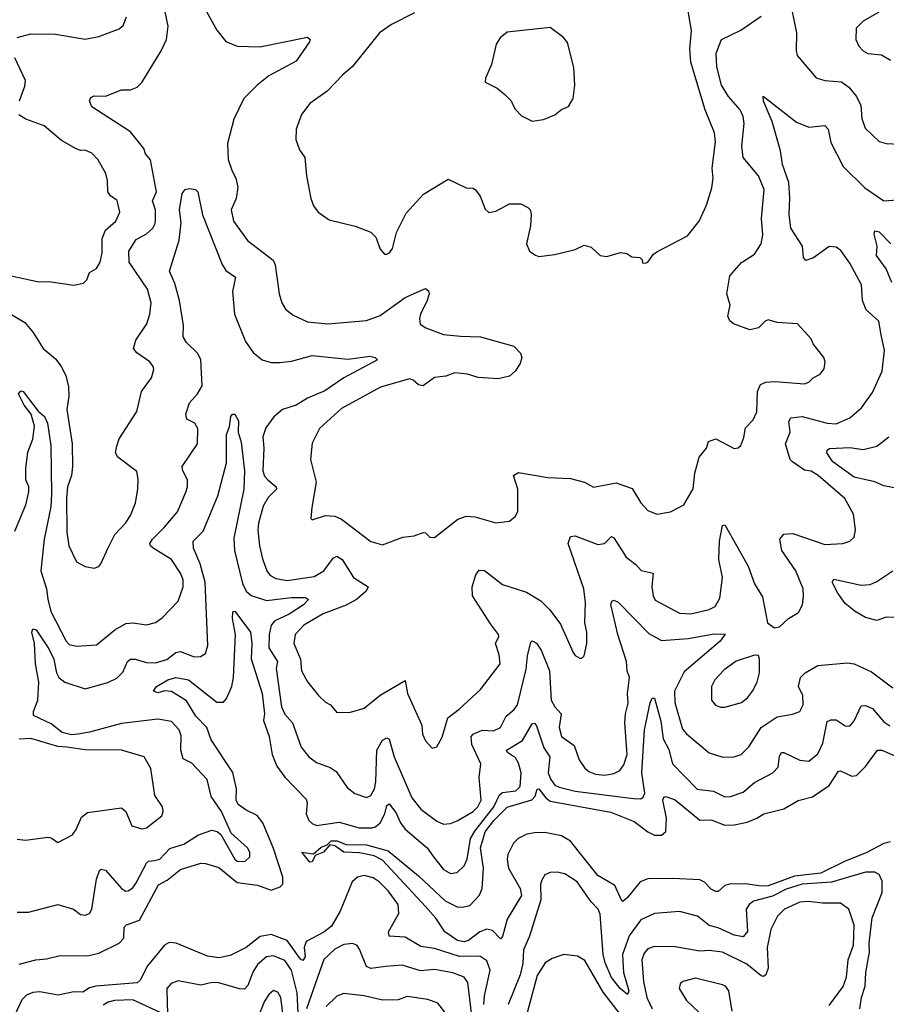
# Model space of a CAD drawing. Extents: x 1954683 to 2060285, y 904798 to 1016299.
# Tile 240 of 256: x 1963427 to 1967246, y 999175 to 1003513. Entities that reach past the tile are written whole.
import ezdxf

# ---------------------------------------------------------------- set-up
doc = ezdxf.new("R2010")
doc.units = 0

msp = doc.modelspace()

# ---------------------------------------------------------------- linework, layer by layer
at = {"layer": '0CON10XD'}
for points in [[(1965167, 1003543), (1965065, 1003491.5), (1965012, 1003455), (1964893.8, 1003306.2), (1964850.2, 1003269.8), (1964781.9, 1003198.1), (1964705, 1003144), (1964668, 1003095), (1964645, 1003030), (1964643.8, 1002985), (1964659.2, 1002939.2), (1964683.8, 1002905), (1964690, 1002825), (1964710, 1002725), (1964722.3, 1002692.3), (1964742.5, 1002665), (1964791.2, 1002631.2), (1964905, 1002602.9), (1964975, 1002577.5), (1964996, 1002555), (1965015, 1002502.5), (1965035, 1002480), (1965045, 1002480), (1965056.2, 1002485), (1965069.2, 1002505), (1965088.1, 1002575), (1965129.5, 1002660.5), (1965206, 1002744), (1965315, 1002810.8), (1965395, 1002772.5), (1965425, 1002771.2), (1965435, 1002763.8), (1965456, 1002735), (1965477.7, 1002677.7), (1965495, 1002663.8), (1965525, 1002668.8), (1965585, 1002701.2), (1965635, 1002701.2), (1965665.9, 1002685.9), (1965676.2, 1002675), (1965681.2, 1002655), (1965678, 1002605), (1965660, 1002525), (1965673.6, 1002493.6), (1965700, 1002475), (1965715, 1002470), (1965785, 1002478.8), (1965875, 1002500.8), (1965915, 1002519.2), (1965945, 1002510), (1965985, 1002473.3), (1966015, 1002470), (1966075, 1002487.5), (1966103.3, 1002483.3), (1966125, 1002467.5), (1966160, 1002465), (1966170, 1002455), (1966171.7, 1002441.7), (1966185, 1002440), (1966195.9, 1002444.1), (1966220.5, 1002479.5), (1966235, 1002490), (1966369.3, 1002560.7), (1966421.9, 1002625), (1966454.3, 1002695), (1966477.3, 1002772.7), (1966482.5, 1002815), (1966478.3, 1002858.3), (1966492.7, 1002975), (1966488.8, 1003015), (1966447.2, 1003115), (1966385.3, 1003325), (1966380, 1003385), (1966387.7, 1003465), (1966347.5, 1003697.5)], [(1963315, 1002257.5), (1963448.6, 1002178.6), (1963485.3, 1002135.3), (1963530, 1002065), (1963585, 1002018.6), (1963607.6, 1001987.6), (1963630.5, 1001945), (1963641.8, 1001895), (1963642.9, 1001855), (1963634.6, 1001795), (1963657.6, 1001645), (1963660, 1001545), (1963654.7, 1001505), (1963637.6, 1001455), (1963633.3, 1001405), (1963634.5, 1001255), (1963642.9, 1001195), (1963677.5, 1001125), (1963715, 1001103.8), (1963755, 1001096.7), (1963775, 1001103.3), (1963783.8, 1001115), (1963815, 1001182.5), (1963845.4, 1001244.6), (1963892.9, 1001295), (1963915, 1001328.8), (1963937.5, 1001385), (1963947.5, 1001445), (1963948.9, 1001488.9), (1963942.4, 1001522.4), (1963858.6, 1001585), (1963849.4, 1001605), (1963854.2, 1001634.2), (1963865, 1001666), (1963943.4, 1001786.6), (1963963.8, 1001875), (1964007.8, 1001935), (1964017.8, 1001972.2), (1964015.4, 1001985), (1964000, 1002005), (1963942.9, 1002045), (1963928.9, 1002065), (1963938.8, 1002101.2), (1963987.7, 1002172.3), (1964000.7, 1002215), (1964005.4, 1002265), (1963990.3, 1002325), (1963909.7, 1002445), (1963907.1, 1002492.9), (1963940.4, 1002545), (1963985, 1002568.9), (1964013.5, 1002595), (1964023.6, 1002615), (1964024.6, 1002635.4), (1964025.3, 1002675), (1964012.4, 1002715), (1964028.9, 1002755), (1964002.9, 1002895), (1963981.7, 1002921.7), (1963974.1, 1002945), (1963915, 1003018.9), (1963745, 1003128.6), (1963734.5, 1003155), (1963740.4, 1003169.6), (1963755, 1003177.9), (1963805, 1003175.7), (1963875, 1003204.2), (1963915, 1003204.3), (1963944.3, 1003215.7), (1963965, 1003236.7), (1964050, 1003375), (1964073.1, 1003425), (1964080.3, 1003485), (1964061.2, 1003575)], [(1964235.6, 1003575), (1964296.1, 1003466.1), (1964335, 1003416.7), (1964385, 1003395.8), (1964485, 1003392.7), (1964695, 1003436), (1964706.2, 1003426.2), (1964704, 1003415), (1964645, 1003330), (1964525, 1003265.5), (1964473.1, 1003225), (1964415, 1003165.7), (1964370.5, 1003075), (1964343.1, 1002966.9), (1964345, 1002897.5), (1964363.3, 1002845), (1964379.4, 1002815), (1964388.1, 1002775), (1964380, 1002725), (1964358.8, 1002675), (1964368.8, 1002625), (1964430.3, 1002540.3), (1964543.8, 1002453.8), (1964553, 1002433), (1964570, 1002305), (1964582, 1002265), (1964597.9, 1002237.9), (1964631.5, 1002211.5), (1964695, 1002181.8), (1964785, 1002172.5), (1964955, 1002188.2), (1965015, 1002209.1), (1965125, 1002288.5), (1965215, 1002328.8), (1965228.9, 1002318.9), (1965231.4, 1002305), (1965223.3, 1002275), (1965192.5, 1002215), (1965188.1, 1002195), (1965192, 1002172), (1965216.2, 1002155), (1965294.3, 1002125.7), (1965368.9, 1002118.9), (1965457.5, 1002115), (1965604.1, 1002074.1), (1965634.1, 1002044.1), (1965640, 1002025), (1965632.2, 1001997.8), (1965610.6, 1001965), (1965585, 1001943.1), (1965535, 1001930), (1965446.8, 1001936.8), (1965400.9, 1001950.9), (1965345, 1001956.8), (1965305, 1001942.1), (1965255, 1001936.7), (1965205, 1001899.7), (1965183.9, 1001903.9), (1965161.5, 1001925), (1965145, 1001930.3), (1965016.7, 1001893.3), (1964845, 1001800), (1964748.7, 1001711.3), (1964715, 1001647.5), (1964708, 1001575), (1964732.9, 1001475), (1964713.9, 1001363.9), (1964710, 1001315), (1964715, 1001310), (1964775, 1001328.1), (1964815, 1001326.2), (1964845, 1001312), (1964975, 1001214.4), (1965025, 1001199.4), (1965115, 1001232.9), (1965165, 1001239.2), (1965205, 1001253.8), (1965215, 1001252.5), (1965235, 1001232.5), (1965255, 1001231.2), (1965358.3, 1001311.7), (1965393.8, 1001326.2), (1965432, 1001322), (1965525, 1001295.8), (1965585, 1001303.1), (1965612.5, 1001325), (1965622.4, 1001347.6), (1965622.9, 1001445), (1965603.3, 1001505), (1965625, 1001518.1), (1965754.1, 1001495.9), (1965855, 1001492), (1965915.8, 1001475.8), (1965955, 1001453.3), (1966055, 1001471.9), (1966126.8, 1001446.8), (1966164.3, 1001385), (1966195, 1001350.8), (1966235, 1001334.3), (1966295, 1001344.4), (1966353.8, 1001375), (1966394.6, 1001445.4), (1966402.2, 1001515), (1966421.4, 1001585), (1966453.8, 1001625), (1966463.3, 1001655), (1966495, 1001666.7), (1966575, 1001623.3), (1966593.6, 1001626.4), (1966605, 1001637.5), (1966618.3, 1001671.7), (1966625.7, 1001714.3), (1966659.7, 1001750.3), (1966675.6, 1001785), (1966678.2, 1001875), (1966692.5, 1001905), (1966714.6, 1001915.4), (1966755, 1001919.1), (1966885, 1001908.6), (1966905, 1001916), (1966924.4, 1001935.6), (1966955, 1001951.2), (1966972, 1001975), (1966976.2, 1002005), (1966971.2, 1002025), (1966923.8, 1002085), (1966915, 1002107.5), (1966855, 1002172.5), (1966765, 1002178.8), (1966725, 1002190), (1966712.5, 1002185), (1966682.5, 1002155), (1966644.1, 1002145.9), (1966573, 1002173), (1966556.6, 1002186.6), (1966547.3, 1002207.3), (1966558.6, 1002255), (1966543.8, 1002305), (1966556.7, 1002385), (1966607.5, 1002442.5), (1966665, 1002479.2), (1966694.5, 1002525.5), (1966702.2, 1002565), (1966696.9, 1002636.9), (1966708.1, 1002765), (1966682.7, 1002825), (1966615.7, 1002905), (1966609.5, 1002955), (1966619.4, 1003055), (1966615, 1003086.2), (1966602.1, 1003115), (1966550, 1003175), (1966519.7, 1003225), (1966499.1, 1003305), (1966496.7, 1003365), (1966520.4, 1003425), (1966605, 1003466.6), (1966695, 1003529)], [(1966829.4, 1003555), (1966850, 1003455), (1966849.2, 1003375), (1966854, 1003355), (1966937.4, 1003257.4), (1966975, 1003244.4), (1967048.9, 1003238.9), (1967081.5, 1003215), (1967114.3, 1003174.3), (1967133.6, 1003135), (1967137.9, 1003077.9), (1967152.5, 1003035), (1967215, 1002975.8), (1967245, 1002967.1), (1967305, 1002964.4)], [(1963415.5, 1003434.5), (1963475, 1003450.6), (1963585, 1003448.6), (1963715, 1003426.9), (1963775, 1003438.1), (1963865, 1003472.5), (1963882.4, 1003487.6), (1963897.1, 1003525)], [(1967213.6, 1003546.4), (1967144.2, 1003505.8), (1967114, 1003475), (1967112, 1003425), (1967125, 1003396.7), (1967144, 1003375), (1967165, 1003364.2), (1967225, 1003358), (1967264.4, 1003334.4)], [(1965685, 1003066.2), (1965735, 1003073.3), (1965785, 1003093.8), (1965815, 1003116.7), (1965845, 1003130), (1965866, 1003165), (1965873.8, 1003225), (1965868.3, 1003301.7), (1965841.7, 1003411.7), (1965823.3, 1003435), (1965765, 1003478), (1965575, 1003457.5), (1965545, 1003432.5), (1965526.7, 1003405), (1965506.2, 1003315), (1965480, 1003255), (1965478.3, 1003238.3), (1965530.7, 1003210.7), (1965565, 1003183.3), (1965593.3, 1003155), (1965609.5, 1003119.5), (1965638.8, 1003088.8), (1965685, 1003066.2)], [(1963425.6, 1003155), (1963449.4, 1003220.6), (1963451.5, 1003245), (1963405.7, 1003345)], [(1966777.1, 1001225), (1966795, 1001245.8), (1966835, 1001248.9), (1966975, 1001200.4), (1967055, 1001205.8), (1967085, 1001216), (1967105, 1001233.3), (1967110.6, 1001265), (1967101.5, 1001335), (1967063.8, 1001403.8), (1966946.2, 1001505), (1966915, 1001523.9), (1966885, 1001528.6), (1966832.1, 1001565), (1966823.2, 1001575), (1966802.5, 1001645), (1966821.8, 1001695), (1966816.6, 1001743.4), (1966825, 1001759.4), (1966875, 1001764.2), (1966985, 1001735.8), (1967025, 1001732.7), (1967085, 1001759.5), (1967137.1, 1001802.9), (1967185, 1001870.8), (1967227.7, 1001965), (1967238.8, 1002055), (1967223.6, 1002125), (1967213.5, 1002185), (1967158.2, 1002235), (1967141.8, 1002275), (1967136.5, 1002345), (1967085, 1002440.8), (1967046, 1002496), (1967025, 1002511.1), (1966995, 1002513.5), (1966925, 1002463.2), (1966891.3, 1002451.3), (1966881.2, 1002465), (1966877.1, 1002515), (1966825.4, 1002595), (1966817.8, 1002655), (1966821.5, 1002728.5), (1966816.2, 1002795), (1966788.9, 1002875), (1966780, 1002935), (1966743.5, 1003065), (1966705, 1003153.3), (1966704.2, 1003175.8), (1966850.7, 1003060.7), (1966905, 1003039.5), (1966975, 1003046.9), (1966990.6, 1003030.6), (1967001.9, 1002971.9), (1967055.6, 1002865.6), (1967151.8, 1002771.8), (1967235, 1002714.5), (1967295, 1002719.6)], [(1963388.8, 1002385), (1963511.7, 1002358.3), (1963555, 1002360), (1963665, 1002343.8), (1963707.7, 1002352.3), (1963722.7, 1002367.3), (1963735, 1002398.8), (1963765, 1002416.2), (1963781.9, 1002445), (1963790, 1002485), (1963790.6, 1002549.4), (1963804.1, 1002585.9), (1963850, 1002625), (1963868.1, 1002665), (1963856.5, 1002716.5), (1963826.9, 1002736.9), (1963814.6, 1002754.6), (1963813.8, 1002805), (1963806, 1002835), (1963772.5, 1002895), (1963744.5, 1002924.5), (1963715, 1002937.8), (1963695, 1002936.5), (1963675, 1002943.3), (1963610.2, 1002980.2), (1963535, 1003045.7), (1963453.3, 1003075), (1963423.2, 1003093.2)], [(1963405, 1001260), (1963453.4, 1001375), (1963467.5, 1001432.5), (1963467, 1001455), (1963454.1, 1001485), (1963453.3, 1001535), (1963462, 1001608), (1963484.7, 1001665), (1963491.4, 1001721.4), (1963477.1, 1001775), (1963446.5, 1001815), (1963421.9, 1001865), (1963432.1, 1001877.9), (1963441.2, 1001875), (1963508.4, 1001788.4), (1963536.1, 1001765), (1963548.8, 1001735), (1963563.8, 1001635), (1963566.3, 1001423.7), (1963563.2, 1001366.8), (1963535.2, 1001225), (1963520, 1001085), (1963545.2, 1001005), (1963550.3, 1000960.3), (1963564.2, 1000905), (1963630.9, 1000775), (1963645, 1000760), (1963676.6, 1000753.4), (1963765, 1000758.9), (1963845.6, 1000825), (1963895, 1000853.3), (1963925, 1000855.3), (1963985, 1000846.4), (1964025, 1000857.3), (1964055, 1000877.5), (1964125, 1000951.1), (1964147.5, 1001015), (1964146.4, 1001045), (1964135.9, 1001075), (1964095, 1001134.5), (1964014.4, 1001185), (1964002.5, 1001195), (1964000.4, 1001205), (1964011.5, 1001225), (1964063.1, 1001275), (1964121.8, 1001345), (1964159.1, 1001430.9), (1964166.7, 1001455), (1964165.6, 1001485), (1964145.4, 1001525.4), (1964142.1, 1001545), (1964210.4, 1001645), (1964212, 1001712), (1964198, 1001735), (1964163.3, 1001753.3), (1964159.4, 1001775), (1964174.4, 1001825), (1964210, 1001865), (1964230.7, 1001899.3), (1964224.6, 1002015), (1964211.7, 1002041.7), (1964161.2, 1002091.2), (1964146.7, 1002115), (1964148.2, 1002165), (1964131.3, 1002275), (1964110.1, 1002350.1), (1964086.9, 1002405), (1964128.9, 1002541.1), (1964137.6, 1002617.6), (1964130.5, 1002675), (1964142.9, 1002747.1), (1964156, 1002764), (1964175, 1002768.8), (1964200.8, 1002765), (1964212.5, 1002755), (1964232.7, 1002652.7), (1964318.7, 1002435), (1964335, 1002408.2), (1964377.8, 1002377.8), (1964364.6, 1002315.4), (1964374.1, 1002215), (1964422.4, 1002095), (1964455, 1002047.1), (1964495, 1002013.8), (1964535, 1002003.2), (1964573.1, 1002003.1), (1964625, 1002009.2), (1964715, 1002032.8), (1964875, 1002017.1), (1964970.4, 1002030.4), (1964993.8, 1002025), (1965003.8, 1002015), (1964854.7, 1001935.3), (1964771.9, 1001878.1), (1964695.2, 1001844.8), (1964645, 1001815.3), (1964584.4, 1001795), (1964546.9, 1001763.1), (1964512.2, 1001715), (1964498.6, 1001675), (1964502.6, 1001625), (1964497.6, 1001525), (1964505, 1001501.9), (1964520.5, 1001485), (1964557.1, 1001455), (1964557.8, 1001445), (1964521.5, 1001408.5), (1964500.1, 1001369.9), (1964479.3, 1001295), (1964476.8, 1001265), (1964483.9, 1001195), (1964497.3, 1001137.3), (1964515.3, 1001085.3), (1964529.4, 1001065), (1964555, 1001051.1), (1964605, 1001041.9), (1964725, 1001060), (1964767.7, 1001085), (1964808.7, 1001141.3), (1964825, 1001149.1), (1964848.5, 1001135), (1964898.5, 1001055), (1964962.9, 1001015), (1964953.3, 1000995), (1964911.3, 1000958.7), (1964865, 1000933.4), (1964764.5, 1000895.5), (1964678.9, 1000845), (1964641.5, 1000805), (1964635.4, 1000765), (1964664.3, 1000695), (1964668.5, 1000645), (1964695, 1000596.2), (1964744.2, 1000535), (1964775, 1000506), (1964796.2, 1000495), (1964825, 1000461.2), (1964885, 1000462), (1964945, 1000480), (1965015, 1000536.7), (1965125, 1000601.2), (1965135.5, 1000545), (1965199.2, 1000405), (1965202.5, 1000365), (1965215.8, 1000335.8), (1965245, 1000303.8), (1965265, 1000308.8), (1965288.3, 1000351.7), (1965313.2, 1000436.8), (1965364.3, 1000475), (1965457.9, 1000562.1), (1965544.5, 1000675), (1965540, 1000715), (1965523.1, 1000765), (1965538.2, 1000795), (1965537.5, 1000805), (1965501, 1000851), (1965422.3, 1000975), (1965420.4, 1001015), (1965437.5, 1001067.5), (1965452.1, 1001087.9), (1965475, 1001085.8), (1965555, 1001024.6), (1965660.6, 1000990.6), (1965723.3, 1000953.3), (1965763.6, 1000913.6), (1965810.2, 1000850.2), (1965866.2, 1000725), (1965875, 1000711.2), (1965895, 1000700), (1965905, 1000700), (1965915, 1000710), (1965925.8, 1000765), (1965926.9, 1000815), (1965917.3, 1000855), (1965920, 1000945), (1965912.4, 1001005), (1965844.6, 1001205), (1965854.5, 1001235.5), (1965875, 1001238.9), (1965975, 1001200.4), (1966004.1, 1001205.9), (1966035, 1001235.5), (1966045, 1001230.6), (1966100, 1001145), (1966142.7, 1001112.7), (1966166.1, 1001086.1), (1966218.8, 1001075), (1966212.8, 1001015), (1966218.5, 1000975), (1966228.1, 1000955), (1966335, 1000898.8), (1966385, 1000896.1), (1966465, 1000914.1), (1966491.8, 1000928.2), (1966511.9, 1000965), (1966524.7, 1001055), (1966507.9, 1001135), (1966511.3, 1001215), (1966523.6, 1001285), (1966535, 1001286.9), (1966637.5, 1001105), (1966665, 1001028), (1966700.7, 1000970.7), (1966722.5, 1000855), (1966753, 1000833), (1966775, 1000838.8), (1966815.6, 1000874.4), (1966859.1, 1000900.9), (1966876.2, 1000935), (1966882, 1000975), (1966879.2, 1001005), (1966847.5, 1001085), (1966785.4, 1001175), (1966777.1, 1001225)], [(1967270, 1002355), (1967245.5, 1002415.5), (1967203.6, 1002473.6), (1967206.2, 1002515), (1967192.2, 1002567.8), (1967195, 1002583.3), (1967215, 1002578.2), (1967265.7, 1002525.7)], [(1964020.9, 999809.1), (1964045, 999814.3), (1964088, 999862), (1964149.6, 999880.4), (1964215, 999922.1), (1964272.9, 999942.9), (1964296.8, 999936.8), (1964313, 999923), (1964374.5, 999815), (1964385, 999805.6), (1964418.8, 999805), (1964440.5, 999825), (1964440.5, 999845), (1964430.6, 999865), (1964358.8, 999928.8), (1964316.7, 1000025), (1964271.1, 1000091.1), (1964253.6, 1000165), (1964185, 1000237.8), (1964147.3, 1000257.3), (1964137.5, 1000295), (1964138.6, 1000358.6), (1964130, 1000385), (1964095, 1000420.8), (1964035, 1000430.9), (1963875, 1000412), (1963735, 1000373.5), (1963685, 1000365.4), (1963655, 1000363), (1963613.1, 1000373.1), (1963565, 1000410.4), (1963487.5, 1000447.5), (1963487.1, 1000465), (1963506.2, 1000515), (1963510.7, 1000595), (1963496, 1000675), (1963491.5, 1000765), (1963480, 1000815), (1963485, 1000830), (1963498.9, 1000825), (1963555, 1000741.5), (1963577.5, 1000695), (1963588.6, 1000635), (1963598.9, 1000615), (1963625, 1000594.7), (1963715, 1000564.7), (1963815, 1000592.9), (1963855, 1000611.8), (1963881.4, 1000638.6), (1963902.5, 1000685), (1963915, 1000695.4), (1963935, 1000695.9), (1963985, 1000680.3), (1964025, 1000680), (1964075, 1000694.7), (1964115, 1000724.6), (1964135, 1000729.6), (1964195, 1000705.6), (1964223.2, 1000706.8), (1964245, 1000721.2), (1964255.6, 1000755.6), (1964244.8, 1001035), (1964221.5, 1001115), (1964192.4, 1001185), (1964191.1, 1001215), (1964235, 1001258.9), (1964300.5, 1001415), (1964338.8, 1001561.2), (1964338, 1001685), (1964350.7, 1001719.3), (1964357.8, 1001765), (1964365, 1001774.3), (1964375, 1001774.3), (1964390.9, 1001745), (1964389.4, 1001695), (1964402.3, 1001652.3), (1964417.4, 1001525), (1964415.2, 1001445), (1964371, 1001229), (1964372.9, 1001175), (1964408.8, 1001028.8), (1964425.5, 1000995.5), (1964446.3, 1000976.3), (1964515, 1000954.1), (1964625, 1000967), (1964686.7, 1000966.7), (1964698.9, 1000958.9), (1964678.2, 1000935), (1964615, 1000894.2), (1964550.8, 1000865), (1964535.1, 1000844.9), (1964526.2, 1000805), (1964525.2, 1000745), (1964563.1, 1000685), (1964557.6, 1000655), (1964581.2, 1000485), (1964595, 1000453.3), (1964628.7, 1000415), (1964667.3, 1000307.3), (1964701.4, 1000265), (1964735, 1000240), (1964795, 1000218.9), (1964820.9, 1000200.9), (1964869.8, 1000129.8), (1964903.9, 1000103.9), (1964955, 1000086.7), (1964975, 1000095.6), (1964990.9, 1000125), (1964996.8, 1000155), (1965000, 1000295), (1965025, 1000339.4), (1965045, 1000349.2), (1965055, 1000343.8), (1965077.1, 1000265), (1965154.7, 1000085), (1965195, 1000034.6), (1965265, 999981.5), (1965295, 999968.9), (1965325, 999971.8), (1965355, 999983.2), (1965425.4, 1000025), (1965446.4, 1000045), (1965461.2, 1000075), (1965451.6, 1000175), (1965458.9, 1000235), (1965419.2, 1000319.2), (1965416.5, 1000355), (1965424.8, 1000365.2), (1965465, 1000383.5), (1965515, 1000380.6), (1965545.3, 1000394.7), (1965571.5, 1000445), (1965606.6, 1000473.4), (1965620.9, 1000495), (1965659, 1000651), (1965665, 1000710), (1965680, 1000770), (1965685, 1000776.2), (1965705, 1000766), (1965725, 1000735.8), (1965761.3, 1000645), (1965769.7, 1000515), (1965784.6, 1000485), (1965813.7, 1000455), (1965804.3, 1000395), (1965815.3, 1000355.3), (1965870.9, 1000315), (1965892.9, 1000252.9), (1965917.8, 1000215), (1965935, 1000200.9), (1965965, 1000188.9), (1966005, 1000184.7), (1966045, 1000191.8), (1966071.9, 1000205), (1966089.6, 1000230.4), (1966103.9, 1000275), (1966094.1, 1000415), (1966096.2, 1000455), (1966108.3, 1000501.7), (1966105.4, 1000544.6), (1966114.1, 1000615), (1966103.6, 1000645), (1966101.6, 1000685), (1966062.4, 1000805), (1966032.8, 1000937.2), (1966037.7, 1000952.3), (1966045, 1000956), (1966065, 1000946.7), (1966199.1, 1000809.1), (1966255, 1000778.4), (1966372.8, 1000787.2), (1966486.9, 1000806.9), (1966536, 1000806), (1966514.4, 1000775), (1966355, 1000639.6), (1966312.9, 1000555), (1966313.8, 1000505), (1966347.8, 1000387.8), (1966365, 1000366.2), (1966465, 1000283.1), (1966525.7, 1000264.3), (1966575, 1000265.6), (1966606.7, 1000275), (1966640, 1000310), (1966695.4, 1000395), (1966765, 1000442.2), (1966833.1, 1000453.1), (1966864.6, 1000465.4), (1966880, 1000495), (1966877.8, 1000535), (1966859.6, 1000575), (1966868.2, 1000615), (1966888.6, 1000635), (1966945, 1000667.1), (1967075, 1000680), (1967105, 1000674.5), (1967180.5, 1000640.5), (1967275, 1000569.4)], [(1967365, 1001434.1), (1967235, 1001458.6), (1967195, 1001477.4), (1967105, 1001497.7), (1967010.4, 1001565), (1966984.5, 1001605), (1966985, 1001616), (1966996.5, 1001623.5), (1967085, 1001628.6), (1967145, 1001618.7), (1967205, 1001633.5), (1967257.5, 1001675)], [(1967285, 1000879.1), (1967245, 1000880.8), (1967205, 1000865.8), (1967155, 1000879), (1967108.5, 1000905), (1967065, 1000940.6), (1967032.9, 1000987.1), (1967008.1, 1001035), (1967015, 1001048.6), (1967135, 1001021.2), (1967175, 1001024), (1967205, 1001037.5), (1967274.7, 1001085.3)], [(1964473.6, 1000006.4), (1964425, 1000029.9), (1964389.8, 1000055), (1964380.9, 1000075), (1964381.5, 1000125), (1964366.7, 1000196.7), (1964271, 1000341), (1964251.1, 1000395), (1964202.4, 1000445), (1964161.8, 1000511.8), (1964095, 1000552.5), (1964065, 1000555.7), (1964035, 1000547.1), (1964016.2, 1000555), (1964030, 1000575), (1964080, 1000605), (1964115.3, 1000615.3), (1964170, 1000605), (1964295, 1000506.4), (1964325, 1000506.7), (1964337.8, 1000522.2), (1964361.2, 1000575), (1964369.6, 1000615), (1964378.5, 1000805), (1964364.7, 1000875), (1964366.4, 1000903.6), (1964375, 1000907.5), (1964444.4, 1000815), (1964450.4, 1000765), (1964446.6, 1000696.6), (1964495.3, 1000545), (1964505.2, 1000455), (1964501.9, 1000425), (1964526, 1000355), (1964540, 1000275), (1964560.5, 1000225), (1964595, 1000175.4), (1964689.1, 1000079.1), (1964693.1, 1000063.1), (1964688.7, 1000015), (1964701.2, 999985), (1964715, 999971.2), (1964735, 999963.2), (1964835, 999977.9), (1964923.1, 999953.1), (1964978.1, 999951.9), (1964995, 999957.2), (1965015.2, 999975), (1965035.3, 1000015), (1965045, 1000050.8), (1965055, 1000057.8), (1965085, 1000020.9), (1965104.8, 999974.8), (1965125, 999947.3), (1965223.3, 999865), (1965250.5, 999825), (1965295, 999768.5), (1965325, 999750.8), (1965355, 999756.2), (1965385, 999784.5), (1965398.9, 999815), (1965413.2, 999905), (1965432.1, 999937.9), (1965516.4, 1000045), (1965541.4, 1000098.6), (1965555, 1000107.6), (1965613.3, 1000115), (1965633.2, 1000135), (1965637.2, 1000195), (1965625, 1000237.8), (1965611.5, 1000261.5), (1965576.9, 1000285), (1965572.9, 1000295), (1965642.3, 1000337.7), (1965685, 1000411.4), (1965695, 1000414.3), (1965705, 1000402), (1965737.2, 1000305), (1965763.5, 1000265), (1965756.5, 1000195), (1965767, 1000165), (1965785, 1000141.2), (1965805, 1000131.2), (1965875, 1000114.8), (1966131.7, 1000081.7), (1966165, 1000080.8), (1966175, 1000087.8), (1966181.6, 1000105), (1966168.8, 1000195), (1966179.8, 1000385), (1966205, 1000503.3), (1966215, 1000524), (1966225, 1000523.3), (1966252.8, 1000422.8), (1966263.2, 1000345), (1966287.8, 1000297.8), (1966304.5, 1000234.5), (1966413.3, 1000123.3), (1966485, 1000114.7), (1966535, 1000089.3), (1966559.9, 1000090.1), (1966615, 1000110.3), (1966665, 1000151.6), (1966745.7, 1000194.3), (1966769.4, 1000220.6), (1966775, 1000268), (1966785, 1000284.6), (1966795.2, 1000285.2), (1966865, 1000250.9), (1966905, 1000246.9), (1966945, 1000278.2), (1966966.8, 1000325), (1966985, 1000420.6), (1967001.3, 1000428.7), (1967025, 1000428.2), (1967065, 1000402.2), (1967085, 1000400), (1967105, 1000424.2), (1967135, 1000490), (1967155, 1000491.5), (1967185, 1000478.2), (1967235, 1000420), (1967261.3, 1000401.3)], [(1966515, 1000484.2), (1966535, 1000484.4), (1966608, 1000505), (1966635, 1000525.8), (1966657.1, 1000555), (1966677.1, 1000595), (1966687.5, 1000635), (1966688, 1000695), (1966682.5, 1000712.5), (1966665, 1000713.3), (1966585, 1000687.5), (1966531.7, 1000648.3), (1966490, 1000605), (1966475.6, 1000575), (1966476, 1000515), (1966493, 1000493), (1966515, 1000484.2)], [(1963415, 999902.5), (1963451.7, 999898.3), (1963551.2, 999911.2), (1963565, 999909.2), (1963595, 999888), (1963658.7, 999921.3), (1963675.4, 999944.6), (1963699.7, 1000000.3), (1963725, 1000020), (1963875, 1000040), (1963894.6, 1000024.6), (1963921.1, 999961.1), (1963965, 999948.5), (1963985, 999952.1), (1964052.9, 1000005), (1964058.6, 1000025), (1964055.7, 1000045), (1964022.2, 1000095), (1964005, 1000213.3), (1963975, 1000265.7), (1963875, 1000295.5), (1963715, 1000296.3), (1963635, 1000308.5), (1963595, 1000311.6), (1963475, 1000345.8), (1963425, 1000343.1)], [(1967265, 999891.2), (1967235, 999883), (1967158, 999842), (1967065, 999805.5), (1966957.5, 999752.5), (1966840.9, 999739.1), (1966725, 999697.7), (1966695, 999695.8), (1966625, 999706.2), (1966555.3, 999704.7), (1966535, 999698.2), (1966505, 999672.5), (1966495, 999672.5), (1966475, 999681.9), (1966445, 999712.7), (1966425, 999723.1), (1966305, 999730), (1966195, 999728.2), (1966161.1, 999715), (1966105, 999646.4), (1966085, 999628.6), (1966080.3, 999630.3), (1966049.1, 999699.1), (1965975, 999743.3), (1965855, 999894.5), (1965815, 999917.3), (1965741.9, 999931.9), (1965695, 999931.1), (1965662, 999925), (1965623.7, 999906.3), (1965602.5, 999885), (1965578.5, 999835), (1965574.7, 999815), (1965581.4, 999775), (1965632.9, 999685), (1965638.2, 999655), (1965575, 999550), (1965555, 999474), (1965546.2, 999463.8), (1965510.8, 999500.8), (1965485.9, 999505.9), (1965455, 999494), (1965405, 999455.7), (1965385, 999450.9), (1965356.5, 999456.5), (1965300.6, 999495), (1965261.4, 999555), (1965215.4, 999605.4), (1965025, 999809.7), (1964988.8, 999828.8), (1964925, 999843), (1964854.7, 999844.7), (1964815, 999873.4), (1964792.9, 999877.1), (1964765, 999845.4), (1964729.4, 999830.6), (1964715, 999802.5), (1964705, 999801.1), (1964670, 999845), (1964721.3, 999838.7), (1964755, 999867.2), (1964782.5, 999877.5), (1964800, 999895), (1964825.1, 999895.1), (1964865, 999879.5), (1964955, 999877.8), (1965050.6, 999850.6), (1965185, 999741.4), (1965301.4, 999631.4), (1965355, 999604.5), (1965377.6, 999602.4), (1965410, 999610), (1965453.3, 999656.7), (1965465.5, 999685), (1965471.2, 999775), (1965458, 999865), (1965478.6, 999935), (1965516.1, 999985), (1965575, 1000044.1), (1965684.3, 1000075.7), (1965698, 1000092), (1965707.1, 1000122.9), (1965715, 1000124.4), (1965745.4, 1000085.4), (1965765, 1000070.4), (1966031.7, 1000021.7), (1966135, 999980), (1966195, 999935.3), (1966225, 999920.9), (1966255, 999920.4), (1966273.8, 999936.2), (1966277.8, 999995), (1966261.1, 1000075), (1966265, 1000088), (1966275, 1000090), (1966315, 1000076.2), (1966425, 999986.9), (1966475, 999987.2), (1966534, 999964), (1966575, 999965.2), (1966632.4, 999977.6), (1966676.2, 999995), (1966706.7, 1000015), (1966795, 1000035.6), (1966857.2, 1000072.8), (1966920.9, 1000089.1), (1966995, 1000139.4), (1967035, 1000202.5), (1967045, 1000204.4), (1967095, 1000180.6), (1967115, 1000182.9), (1967155, 1000222.9), (1967207.5, 1000295), (1967226.2, 1000295), (1967315, 1000257.3)], [(1963425, 999352.7), (1963498.3, 999371.7), (1963544.7, 999375.3), (1963605, 999389.6), (1963725, 999388), (1963775, 999400.9), (1963865, 999444.7), (1963885, 999466.2), (1963887.8, 999515), (1963898, 999525), (1963955, 999545.4), (1964038.4, 999701.6), (1964077.3, 999722.7), (1964135, 999768.4), (1964225, 999796.6), (1964245, 999796.1), (1964305, 999778.3), (1964385, 999711.6), (1964475, 999700.5), (1964535, 999678.4), (1964575, 999692.1), (1964586.4, 999705), (1964586, 999735), (1964545, 999861.5), (1964498.7, 999975), (1964473.6, 1000006.4)], [(1963415, 999581.1), (1963465, 999580.4), (1963595, 999615.5), (1963663.8, 999595), (1963695, 999571.4), (1963715, 999567.5), (1963734.2, 999575.8), (1963744.2, 999595), (1963765, 999726.7), (1963778, 999765), (1963785, 999770), (1963805, 999765.7), (1963875.3, 999685.3), (1963895, 999673.1), (1963905, 999674.4), (1963925, 999688.1), (1963940.4, 999709.6), (1963985, 999797.1), (1963995, 999805.6), (1964020.9, 999809.1)], [(1965472.4, 999175), (1965475, 999212.5), (1965500.3, 999325), (1965485, 999366.5), (1965455, 999387.2), (1965365, 999386.2), (1965255, 999421.5), (1965195, 999430.3), (1965125, 999471), (1965055, 999476), (1965051.8, 999495), (1965097.7, 999575), (1965095.3, 999615), (1965050.4, 999675), (1965010.4, 999715), (1964985, 999731.8), (1964945, 999742.4), (1964915, 999734.6), (1964891.5, 999715), (1964838.7, 999585), (1964800.9, 999519.1), (1964767.6, 999492.4), (1964688.8, 999451.2), (1964679.8, 999425), (1964684.3, 999385), (1964675, 999368.9), (1964665, 999374.3), (1964605, 999456.7), (1964535, 999482.6), (1964486.6, 999473.4), (1964425, 999425.3), (1964355, 999389.5), (1964305, 999380), (1964255, 999386.8), (1964116.7, 999445), (1964085, 999447.1), (1964064.6, 999435), (1963990.3, 999345), (1963958.2, 999281.8), (1963945, 999269.6), (1963762, 999255), (1963735, 999247.4), (1963705, 999228.6), (1963665, 999229.4), (1963595.9, 999215.9), (1963515, 999230.5), (1963485, 999227.4), (1963456.5, 999215), (1963435.4, 999195), (1963405, 999128.6)], [(1967130.3, 999155), (1967137, 999205), (1967153.4, 999255), (1967156, 999315), (1967172.9, 999405), (1967171.2, 999445), (1967184.2, 999555.8), (1967227.7, 999667.7), (1967228, 999718), (1967215, 999746.4), (1967195, 999757.7), (1967155, 999758), (1967005, 999712.7), (1966875, 999704.9), (1966805, 999682.6), (1966745, 999652.2), (1966661.1, 999628.9), (1966641.1, 999615), (1966628.8, 999595), (1966634.7, 999495.3), (1966615, 999472.9), (1966575, 999480), (1966505, 999511.9), (1966465, 999522.6), (1966414, 999564), (1966334.5, 999584.5), (1966225, 999575.4), (1966165, 999547.3), (1966113.4, 999476.6), (1966083.8, 999395), (1966088.5, 999315), (1966111.2, 999235), (1966105, 999217.8), (1966073.2, 999245), (1966035, 999292.7), (1966007.2, 999357.2), (1965998.9, 999395), (1965985, 999572.5), (1965976.4, 999595), (1965945, 999626.7), (1965883.5, 999715), (1965829.4, 999749.4), (1965795, 999757.7), (1965765, 999756.2), (1965741.9, 999745), (1965727.3, 999722.7), (1965722.3, 999705), (1965722.9, 999635), (1965674.3, 999475.7), (1965647.6, 999415), (1965644.5, 999355), (1965631.8, 999305), (1965579.2, 999175)], [(1966995, 999170.6), (1967056.2, 999253.8), (1967070.8, 999295), (1967078.5, 999371.5), (1967101.4, 999435), (1967104.2, 999524.2), (1967081.1, 999595), (1967045, 999621.1), (1966965, 999620.8), (1966905, 999628.7), (1966865, 999624.7), (1966798.2, 999595), (1966766.8, 999563.2), (1966737.1, 999505), (1966721.4, 999425), (1966726.1, 999333.9), (1966715.4, 999305), (1966705, 999297.8), (1966695, 999300), (1966631.4, 999351.4), (1966525, 999405.2), (1966465, 999412.4), (1966425, 999409.5), (1966315, 999428.4), (1966225, 999430), (1966195, 999419.2), (1966179, 999401), (1966168.7, 999371.3), (1966176.1, 999275), (1966191.5, 999205), (1966214.8, 999154.8)], [(1965419.1, 999125), (1965401.7, 999271.7), (1965385, 999295.3), (1965335, 999313.8), (1965255, 999328.6), (1965193, 999323), (1965112.6, 999347.4), (1965038.6, 999341.4), (1964975, 999332.3), (1964955, 999341.5), (1964925, 999417.5), (1964913.7, 999433.7), (1964895, 999443.1), (1964855, 999438.2), (1964815, 999418.2), (1964767.1, 999372.9), (1964690.8, 999155)], [(1966068.1, 999138.1), (1965998.9, 999228.9), (1965918, 999368), (1965885, 999387.5), (1965825, 999394.3), (1965773.4, 999376.6), (1965742.6, 999357.4), (1965708, 999302), (1965638.4, 999045)], [(1964655, 999110), (1964650.1, 999225), (1964625.2, 999325), (1964595, 999367.9), (1964545, 999388.2), (1964515, 999384.1), (1964475, 999350.4), (1964453.7, 999316.3), (1964432.2, 999257.8), (1964417.8, 999242.2), (1964395, 999243.5), (1964305, 999270), (1964275, 999270.6), (1964225, 999260), (1964125, 999278.5), (1964093.7, 999266.3), (1964074.7, 999245.3), (1964076.1, 999176.1), (1964078, 999142)], [(1966567.5, 999145), (1966552, 999235), (1966538, 999255), (1966525, 999261.4), (1966405, 999290.9), (1966348.8, 999275), (1966338, 999265), (1966333.1, 999245), (1966365, 999192.5), (1966420.6, 999140.6)], [(1964596.3, 999055), (1964577.2, 999205), (1964565, 999228.6), (1964545, 999235.6), (1964525, 999218.9), (1964505, 999189.5), (1964475, 999112.2)], [(1965304.7, 999134.7), (1965269.8, 999179.8), (1965225, 999196.2), (1965135, 999209.5), (1965094.4, 999194.4), (1965025, 999193.3), (1964945, 999212.2), (1964855, 999222.7), (1964825, 999210.5), (1964778, 999165)], [(1964065, 999130), (1963925, 999194.8), (1963845, 999191.6), (1963815.9, 999184.1), (1963795, 999171.1)]]:
    msp.add_lwpolyline(points, dxfattribs=at)

doc.saveas('drawing.dxf')
